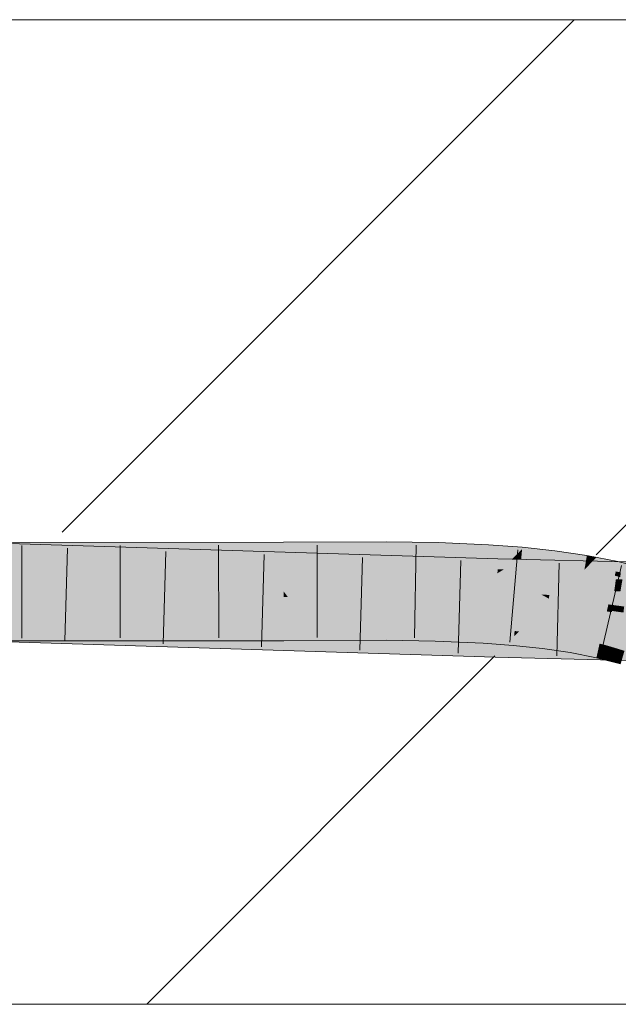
# Model space of a CAD drawing. Extents: x -620 to 300, y 62 to 1162.
# Tile 157 of 256: x 203.74 to 205.26, y 819.09 to 821.59. Entities that reach past the tile are written whole.
import ezdxf
from ezdxf.lldxf.tags import DXFTag

# ---------------------------------------------------------------- set-up
doc = ezdxf.new("R2010")
doc.units = 0
doc.layers.get('0').update_dxf_attribs({"lineweight": 13})
doc.layers.add('E_Detail_Linie_Text_Bem', color=7, linetype='Continuous', lineweight=13)
for name, color, linetype, lineweight, true_color in [('E_Detail_Wandschraffur', 7, 'Continuous', 5, 0xc0c0c0), ('E_Leerrohr 25-A06G94ES8I', 7, 'Continuous', 9, 0xff8000), ('E_Leerrohr 25-Shading', 7, 'Continuous', 9, 0xff8000)]:
    doc.layers.add(name, color=color, linetype=linetype, lineweight=lineweight, true_color=true_color)
tags = doc.linetypes.add('fein_strichliert', pattern=[4, 1, -2, 1]).pattern_tags.tags
tags[8:9] = [DXFTag(74, 4), DXFTag(75, 0), DXFTag(340, '0'), DXFTag(46, 0.0), DXFTag(50, 0.0), DXFTag(44, 0.0), DXFTag(45, 0.0)]
tags[6:7] = [DXFTag(74, 4), DXFTag(75, 0), DXFTag(340, '0'), DXFTag(46, 0.0), DXFTag(50, 0.0), DXFTag(44, 0.0), DXFTag(45, 0.0)]
tags[4:5] = [DXFTag(74, 4), DXFTag(75, 0), DXFTag(340, '0'), DXFTag(46, 0.0), DXFTag(50, 0.0), DXFTag(44, 0.0), DXFTag(45, 0.0)]

# ---------------------------------------------------------------- blocks, each defined once
blk = doc.blocks.new('Shading-A06G94338I', base_point=(158.1471, 818.0756))
at = {"layer": 'E_Leerrohr 25-Shading', "color": 43, "true_color": 0xd7ab7f}
for points in [[(203.6387, 820.2357), (204.6649, 820.2231), (203.639, 820.2522), (204.9556, 820.222)], [(203.639, 820.2522), (204.9556, 820.222), (203.6392, 820.2637), (204.9556, 820.2224)], [(203.7229, 820.236), (204.4114, 820.2387), (203.723, 820.2407), (204.4113, 820.2558)], [(203.723, 820.2407), (204.4113, 820.2558), (203.7232, 820.2526)], [(203.7232, 820.2526), (204.4113, 820.2558), (203.7234, 820.2638), (204.4113, 820.2645)], [(204.6721, 820.2578), (204.6721, 820.2657), (204.4113, 820.2558), (204.4113, 820.2645)], [(204.6721, 820.2402), (204.6721, 820.2578), (204.4114, 820.2387), (204.4113, 820.2558)], [(204.8036, 820.2565), (204.8038, 820.2635), (204.6721, 820.2578), (204.6721, 820.2657)], [(204.8031, 820.2396), (204.8036, 820.2565), (204.6721, 820.2402), (204.6721, 820.2578)], [(204.931, 820.2372), (204.9319, 820.2523), (204.8031, 820.2396), (204.8036, 820.2565)], [(204.9319, 820.2523), (204.9322, 820.258), (204.8036, 820.2565), (204.8038, 820.2635)], [(205.0049, 820.2347), (205.0172, 820.2471), (204.931, 820.2372), (204.9319, 820.2523)], [(205.0172, 820.2471), (205.0176, 820.2516), (204.9319, 820.2523), (204.9322, 820.258)], [(205.1003, 820.2399), (205.1006, 820.2427), (205.0172, 820.2471), (205.0176, 820.2516)], [(203.5284, 820.2325), (203.5283, 820.2306), (204.9549, 820.1957), (204.9546, 820.1858)], [(203.7534, 820.2267), (204.6649, 820.2231), (203.5284, 820.2345), (203.5285, 820.237)], [(203.5284, 820.2345), (203.5284, 820.2325), (203.7534, 820.2267)], [(203.6306, 820.2307), (204.4114, 820.2338), (203.6307, 820.2357), (204.4114, 820.2387)], [(204.4114, 820.231), (203.6306, 820.2296), (204.4114, 820.2278), (203.6306, 820.2271)], [(204.4114, 820.2338), (203.7228, 820.231), (204.4114, 820.231), (203.7228, 820.2297)], [(204.9549, 820.1957), (204.9555, 820.2195), (203.7534, 820.2267), (204.6649, 820.2231)], [(204.6721, 820.2361), (204.6721, 820.2402), (204.4114, 820.2338), (204.4114, 820.2387)], [(204.4114, 820.2338), (204.4114, 820.231), (204.6721, 820.2361), (204.6721, 820.2324)], [(204.4114, 820.231), (204.4114, 820.2278), (204.6721, 820.2324), (204.6721, 820.2291)], [(204.8029, 820.2339), (204.8031, 820.2396), (204.6721, 820.2361), (204.6721, 820.2402)], [(204.6721, 820.2361), (204.6721, 820.2324), (204.8029, 820.2339), (204.8028, 820.2307)], [(204.6721, 820.2324), (204.6721, 820.2291), (204.8028, 820.2307), (204.8027, 820.227)], [(204.8028, 820.2307), (204.8027, 820.227), (204.9304, 820.2261), (204.9302, 820.2214)], [(204.8029, 820.2339), (204.8028, 820.2307), (204.9305, 820.2276), (204.9304, 820.2261)], [(204.9305, 820.2276), (204.931, 820.2372), (204.8029, 820.2339), (204.8031, 820.2396)], [(204.9304, 820.2261), (204.9302, 820.2214), (205.0148, 820.2208), (205.0143, 820.2151)], [(204.9305, 820.2276), (204.9304, 820.2261), (204.9925, 820.2222)], [(204.9925, 820.2222), (205.0049, 820.2347), (204.9305, 820.2276), (204.931, 820.2372)], [(205.0148, 820.2208), (205.016, 820.2344), (204.9925, 820.2222), (205.0049, 820.2347)], [(205.016, 820.2344), (205.0172, 820.2471), (205.0049, 820.2347)], [(205.016, 820.2344), (205.0148, 820.2208), (205.099, 820.2302), (205.0969, 820.2133)], [(205.1003, 820.2399), (205.0172, 820.2471), (205.099, 820.2302), (205.016, 820.2344)], [(205.099, 820.2302), (205.0969, 820.2133), (205.1807, 820.2245), (205.1771, 820.2033)], [(205.1817, 820.2299), (205.1003, 820.2399), (205.1807, 820.2245), (205.099, 820.2302)], [(205.1817, 820.2299), (205.1818, 820.2307), (205.1003, 820.2399), (205.1006, 820.2427)], [(205.2057, 820.226), (205.1817, 820.2299), (205.2023, 820.2225), (205.1807, 820.2245)], [(205.2057, 820.226), (205.1818, 820.2307), (205.1817, 820.2299)], [(205.2433, 820.2187), (205.2057, 820.226), (205.2023, 820.2225)], [(204.9555, 820.2195), (204.9556, 820.222), (204.6649, 820.2231)], [(204.9555, 820.2195), (204.9549, 820.1957), (205.0106, 820.2191), (204.9707, 820.1954)], [(205.0139, 820.221), (204.9556, 820.222), (205.0106, 820.2191), (204.9555, 820.2195)], [(205.0139, 820.221), (204.9556, 820.2224), (204.9556, 820.222)], [(204.9707, 820.1954), (205.1404, 820.218), (205.0106, 820.2191)], [(205.2616, 820.215), (205.1404, 820.218), (205.2587, 820.194), (204.9707, 820.1954)], [(205.1404, 820.218), (205.0139, 820.221), (205.0106, 820.2191)], [(205.0148, 820.2208), (205.0143, 820.2151), (205.0969, 820.2133), (205.096, 820.2064)], [(205.0969, 820.2133), (205.096, 820.2064), (205.1771, 820.2033), (205.1756, 820.1946)], [(205.1771, 820.2033), (205.1756, 820.1946), (205.183, 820.2023)], [(205.183, 820.2023), (205.1756, 820.1946), (205.2552, 820.1904), (205.2528, 820.1795)], [(205.1807, 820.2245), (205.1771, 820.2033), (205.2023, 820.2225), (205.183, 820.2023)], [(205.2608, 820.2153), (205.2433, 820.2187), (205.183, 820.2023), (205.2023, 820.2225)], [(205.2608, 820.2153), (205.183, 820.2023), (205.2552, 820.1904)], [(205.2552, 820.1904), (205.2882, 820.1833), (205.2608, 820.2153), (205.2916, 820.2074)], [(205.3942, 820.2119), (205.2616, 820.215), (205.3884, 820.1934), (205.2587, 820.194)], [(204.9549, 820.1957), (204.9546, 820.1858), (204.9707, 820.1954)], [(205.377, 820.1812), (205.4662, 820.1857), (204.9546, 820.1858), (204.9707, 820.1954)], [(205.377, 820.1812), (204.9546, 820.1858), (205.2566, 820.1785)], [(205.2587, 820.194), (204.9707, 820.1954), (205.2581, 820.1898)], [(205.2681, 820.1876), (205.2552, 820.1904), (205.2665, 820.176), (205.2528, 820.1795)], [(205.3024, 820.1774), (205.377, 820.1812), (205.2566, 820.1785)], [(205.3864, 820.1873), (205.3884, 820.1934), (205.2581, 820.1898), (205.2587, 820.194)], [(203.5224, 820.0494), (204.9495, 820.0028), (203.5225, 820.0533), (204.9497, 820.0087)], [(203.6359, 820.0497), (204.9497, 820.0087), (203.6359, 820.0503), (204.9497, 820.0091)], [(203.7197, 820.0354), (204.4116, 820.0381), (203.7199, 820.0462), (204.4116, 820.0507)], [(203.72, 820.0504), (203.7199, 820.0462), (204.4116, 820.0511), (204.4116, 820.0507)], [(204.4116, 820.0381), (204.4776, 820.0387), (204.4116, 820.0511), (204.4777, 820.0514)], [(204.4776, 820.0387), (204.6716, 820.0404), (204.4777, 820.0514), (204.6717, 820.0523)], [(204.6716, 820.0404), (204.7971, 820.0383), (204.6717, 820.0523), (204.7975, 820.0497)], [(204.7975, 820.0497), (204.7975, 820.0503), (204.6717, 820.0523)], [(204.7975, 820.0497), (204.9202, 820.0432), (204.7975, 820.0503), (204.9203, 820.0443)], [(204.9203, 820.0443), (204.9203, 820.0449), (204.7975, 820.0503)], [(203.5213, 820.0173), (204.9487, 819.9725), (203.522, 820.039), (204.9491, 819.989)], [(203.522, 820.039), (204.9491, 819.989), (203.5224, 820.0494), (204.9495, 820.0028)], [(203.7194, 820.0138), (204.4117, 820.0145), (203.7197, 820.0354), (204.4116, 820.0381)], [(204.4116, 820.0381), (204.4117, 820.0145), (204.4776, 820.0387), (204.4774, 820.0148)], [(204.4774, 820.0148), (204.6716, 820.0157), (204.4776, 820.0387), (204.6716, 820.0404)], [(204.6716, 820.0157), (204.7964, 820.0137), (204.6716, 820.0404), (204.7971, 820.0383)], [(204.7964, 820.0137), (204.9183, 820.0084), (204.7971, 820.0383), (204.9196, 820.0322)], [(204.7971, 820.0383), (204.9196, 820.0322), (204.7975, 820.0497), (204.9202, 820.0432)], [(204.9183, 820.0084), (204.9949, 820.0026), (204.9196, 820.0322), (204.997, 820.0254)], [(204.9196, 820.0322), (204.997, 820.0254), (204.9202, 820.0432), (204.998, 820.036)], [(204.9202, 820.0432), (204.998, 820.036), (204.9203, 820.0443), (204.9981, 820.0374)], [(204.9981, 820.0374), (204.9982, 820.0391), (204.9203, 820.0443), (204.9203, 820.0449)], [(204.9949, 820.0026), (205.0692, 819.9946), (204.997, 820.0254), (205.0719, 820.0159)], [(204.997, 820.0254), (205.0093, 820.0379), (204.9982, 820.0391)], [(205.0064, 820.0349), (204.997, 820.0254), (205.0732, 820.0262), (205.0719, 820.0159)], [(205.0093, 820.0379), (205.0064, 820.0349), (205.0736, 820.0299), (205.0732, 820.0262)], [(205.0736, 820.0299), (205.0738, 820.0309), (205.0093, 820.0379)], [(205.0732, 820.0262), (205.0719, 820.0159), (205.1447, 820.0134), (205.143, 820.0035)], [(205.0736, 820.0299), (205.0732, 820.0262), (205.1454, 820.0175), (205.1447, 820.0134)], [(205.0736, 820.0299), (205.1454, 820.0175), (205.0738, 820.0309), (205.1458, 820.0198)], [(205.1458, 820.0198), (205.1459, 820.0204), (205.0738, 820.0309)], [(205.2021, 819.9968), (204.9495, 820.0028), (205.2017, 819.9824), (204.9491, 819.989)], [(205.2023, 820.0031), (204.9497, 820.0091), (205.2021, 819.9968), (204.9495, 820.0028)], [(205.0692, 819.9946), (205.1397, 819.9843), (205.0719, 820.0159), (205.143, 820.0035)], [(205.1397, 819.9843), (205.206, 819.9713), (205.143, 820.0035), (205.2098, 819.9879)], [(205.1447, 820.0134), (205.143, 820.0035), (205.2119, 819.9974), (205.2098, 819.9879)], [(205.1454, 820.0175), (205.1447, 820.0134), (205.2129, 820.0019), (205.2119, 819.9974)], [(205.1454, 820.0175), (205.2129, 820.0019), (205.1458, 820.0198), (205.2137, 820.0052)], [(205.1458, 820.0198), (205.2137, 820.0052), (205.1459, 820.0204), (205.2139, 820.0064)], [(205.2139, 820.0064), (205.2141, 820.007), (205.1459, 820.0204)], [(205.6183, 819.9869), (205.6329, 819.9927), (205.2021, 819.9968), (205.2023, 820.0031)], [(205.2129, 820.0019), (205.2098, 819.9879), (205.2329, 819.9958), (205.2309, 819.9814)], [(205.2137, 820.0052), (205.2129, 820.0019), (205.2252, 820.002)], [(205.2329, 819.9958), (205.2334, 819.9996), (205.2129, 820.0019), (205.2252, 820.002)], [(205.2141, 820.007), (205.2137, 820.0052), (205.2337, 820.002), (205.2252, 820.002)], [(205.2334, 819.9996), (205.2337, 820.002), (205.2252, 820.002)], [(205.2616, 819.9936), (205.2337, 820.002), (205.2607, 819.9874), (205.2329, 819.9958)], [(205.2337, 820.002), (205.2773, 819.9888), (205.2618, 819.9949), (205.2777, 819.9901)], [(205.2017, 819.9824), (204.9491, 819.989), (205.2012, 819.9664), (204.9487, 819.9725)], [(205.2012, 819.9664), (205.7193, 819.954), (205.2017, 819.9824), (205.686, 819.9698)], [(205.6459, 819.9708), (205.6513, 819.9861), (205.2017, 819.9824), (205.2021, 819.9968)], [(205.2098, 819.9879), (205.206, 819.9713), (205.2309, 819.9814), (205.2287, 819.9656)], [(205.2309, 819.9814), (205.2287, 819.9656), (205.2587, 819.9728), (205.2567, 819.9584)], [(205.2329, 819.9958), (205.2309, 819.9814), (205.2607, 819.9874), (205.2587, 819.9728)], [(205.2587, 819.9728), (205.2715, 819.9689), (205.2607, 819.9874), (205.2756, 819.9828)], [(205.2773, 819.9888), (205.2616, 819.9936), (205.2756, 819.9828), (205.2607, 819.9874)], [(205.2567, 819.9584), (205.2677, 819.9556), (205.2587, 819.9728), (205.2715, 819.9689)]]:
    blk.add_solid(points, dxfattribs=at)
at = {"layer": 'E_Leerrohr 25-Shading', "color": 31, "true_color": 0xfabd7f}
for points in [[(204.9545, 820.1815), (204.9546, 820.1858), (203.5283, 820.2306)], [(203.6306, 820.2271), (204.4114, 820.1949), (203.6386, 820.2271), (204.4114, 820.1977)], [(203.6378, 820.1756), (204.9535, 820.1459), (203.6386, 820.2267), (204.9545, 820.1815)], [(204.4114, 820.1977), (204.4114, 820.2278), (203.6386, 820.2271)], [(204.672, 820.1876), (204.6721, 820.2291), (204.4114, 820.1977), (204.4114, 820.2278)], [(204.8014, 820.1831), (204.8027, 820.227), (204.672, 820.1876), (204.6721, 820.2291)], [(204.9278, 820.1794), (204.9302, 820.2214), (204.8014, 820.1831), (204.8027, 820.227)], [(203.722, 820.175), (204.4115, 820.1707), (203.7227, 820.2233), (204.4114, 820.1949)], [(205.0108, 820.1776), (205.0143, 820.2151), (204.9278, 820.1794), (204.9302, 820.2214)], [(205.0922, 820.1763), (205.096, 820.2064), (205.0108, 820.1776), (205.0143, 820.2151)], [(205.1727, 820.1776), (205.1756, 820.1946), (205.0924, 820.1775), (205.096, 820.2064)], [(203.5266, 820.1781), (203.5258, 820.1531), (204.9535, 820.1459), (204.9526, 820.1126)], [(204.4115, 820.1707), (203.722, 820.175), (204.4115, 820.1405), (203.7215, 820.1489)], [(204.4114, 820.1949), (204.672, 820.184), (204.4114, 820.1977), (204.672, 820.1876)], [(204.4115, 820.1707), (204.6719, 820.1695), (204.4114, 820.1949), (204.672, 820.184)], [(204.6719, 820.1695), (204.801, 820.1675), (204.672, 820.184), (204.8013, 820.1792)], [(204.672, 820.184), (204.8013, 820.1792), (204.672, 820.1876), (204.8014, 820.1831)], [(204.801, 820.1675), (204.9269, 820.1639), (204.8013, 820.1792), (204.9276, 820.1751)], [(204.8013, 820.1792), (204.9276, 820.1751), (204.8014, 820.1831), (204.9278, 820.1794)], [(204.9269, 820.1639), (205.0093, 820.1603), (204.9276, 820.1751), (205.0104, 820.173)], [(204.9276, 820.1751), (205.0104, 820.173), (204.9278, 820.1794), (205.0108, 820.1776)], [(205.2555, 820.1706), (204.9545, 820.1815), (205.2514, 820.1403), (204.9535, 820.1459)], [(205.2555, 820.1706), (205.2563, 820.1759), (204.9545, 820.1815), (204.9546, 820.1858)], [(205.2563, 820.1759), (205.2566, 820.1785), (204.9546, 820.1858)], [(205.0104, 820.173), (205.0916, 820.1715), (205.0108, 820.1776), (205.0922, 820.1763)], [(205.0916, 820.1715), (205.1715, 820.1707), (205.0922, 820.1763), (205.1724, 820.1757)], [(205.0922, 820.1763), (205.1724, 820.1757), (205.0924, 820.1775), (205.1727, 820.1776)], [(205.1715, 820.1707), (205.2508, 820.1705), (205.1724, 820.1757), (205.252, 820.1758)], [(205.252, 820.1758), (205.2528, 820.1795), (205.1724, 820.1757), (205.1756, 820.1946)], [(205.2865, 820.1709), (205.2528, 820.1795), (205.2508, 820.1705)], [(205.3006, 820.169), (205.3024, 820.1774), (205.2555, 820.1706), (205.2566, 820.1785)], [(204.9526, 820.1126), (203.5258, 820.1531), (204.9522, 820.0984), (203.5255, 820.1436)], [(204.4115, 820.1395), (204.6719, 820.1407), (204.4115, 820.1707), (204.6719, 820.1695)], [(204.6719, 820.1695), (204.6719, 820.1407), (204.801, 820.1675), (204.8001, 820.14)], [(204.801, 820.1675), (204.8001, 820.14), (204.9269, 820.1639), (204.9255, 820.1375)], [(204.9252, 820.1332), (205.0063, 820.1271), (204.9269, 820.1639), (205.0093, 820.1603)], [(205.0653, 820.1317), (205.0093, 820.1603), (205.0069, 820.1346)], [(205.0093, 820.1603), (205.0896, 820.1555), (205.0104, 820.173), (205.0916, 820.1715)], [(205.0896, 820.1555), (205.0093, 820.1603), (205.0864, 820.1306), (205.0653, 820.1317)], [(205.1679, 820.1492), (205.0896, 820.1555), (205.1638, 820.1251), (205.0864, 820.1306)], [(205.0896, 820.1555), (205.1679, 820.1492), (205.0916, 820.1715), (205.1715, 820.1707)], [(205.1679, 820.1492), (205.2442, 820.1412), (205.1715, 820.1707), (205.2508, 820.1705)], [(205.2442, 820.1412), (205.2865, 820.1709), (205.2508, 820.1705)], [(205.2442, 820.1412), (205.3187, 820.1313), (205.2865, 820.1709), (205.3272, 820.1605)], [(205.2671, 820.14), (205.2722, 820.17), (205.2514, 820.1403), (205.2555, 820.1706)], [(204.9497, 820.0091), (204.9521, 820.0975), (203.5225, 820.0539), (203.5254, 820.1422)], [(204.9521, 820.0975), (204.9522, 820.0984), (203.6372, 820.1387), (203.7213, 820.1375)], [(203.7213, 820.1372), (203.72, 820.0504), (204.4115, 820.1258), (204.4116, 820.0511)], [(204.4115, 820.1281), (203.7214, 820.1388), (204.4115, 820.1258), (203.7213, 820.1372)], [(203.7214, 820.1388), (204.4115, 820.1405), (203.7216, 820.1489)], [(204.4115, 820.1405), (203.7214, 820.1388), (204.4115, 820.1395)], [(203.7214, 820.1388), (204.4115, 820.1281), (204.4115, 820.1395)], [(204.4115, 820.1395), (204.6719, 820.1378), (204.4789, 820.1398)], [(204.6719, 820.1378), (204.4115, 820.1395), (204.6718, 820.1246), (204.4201, 820.128)], [(204.4201, 820.128), (204.4115, 820.1395), (204.4115, 820.1281)], [(204.4115, 820.1281), (204.4115, 820.1258), (204.4201, 820.128), (204.4219, 820.1257)], [(204.4115, 820.1258), (204.4116, 820.0535), (204.4219, 820.1257), (204.4777, 820.0514)], [(204.6718, 820.1246), (204.4201, 820.128), (204.6718, 820.122), (204.4219, 820.1257)], [(204.4219, 820.1257), (204.4777, 820.0514), (204.6718, 820.122), (204.6717, 820.0523)], [(204.6719, 820.1378), (204.6719, 820.1407), (204.4789, 820.1398)], [(204.6719, 820.1378), (204.6718, 820.1246), (204.8, 820.1351), (204.7996, 820.1215)], [(204.6719, 820.1407), (204.8001, 820.1386), (204.8001, 820.14)], [(204.8, 820.1351), (204.8001, 820.1386), (204.6719, 820.1378), (204.6719, 820.1407)], [(204.8, 820.1351), (204.7996, 820.1215), (204.9251, 820.1308), (204.9243, 820.1168)], [(204.9251, 820.1308), (204.9252, 820.1332), (204.8, 820.1351), (204.8001, 820.1386)], [(204.8001, 820.14), (204.8001, 820.1386), (204.9255, 820.1375), (204.9252, 820.1332)], [(204.9251, 820.1308), (204.9243, 820.1168), (205.0062, 820.1268), (205.0049, 820.1125)], [(205.0062, 820.1268), (205.0063, 820.1271), (204.9251, 820.1308), (204.9252, 820.1332)], [(205.3296, 820.1388), (204.9535, 820.1459), (205.3204, 820.1035), (204.9526, 820.1126)], [(205.0834, 820.107), (205.0849, 820.1187), (205.0049, 820.1125), (205.0063, 820.1271)], [(205.0063, 820.1271), (205.0853, 820.1215), (205.0066, 820.1312), (205.0745, 820.127)], [(205.0853, 820.1215), (205.0063, 820.1271), (205.015, 820.1262)], [(205.0745, 820.127), (205.0653, 820.1317), (205.0066, 820.1312), (205.0069, 820.1346)], [(205.015, 820.1262), (205.0849, 820.1187), (205.0853, 820.1215)], [(205.0653, 820.1317), (205.0853, 820.1215), (205.0864, 820.1306)], [(205.0864, 820.1306), (205.0853, 820.1215), (205.1638, 820.1251), (205.162, 820.1149)], [(205.1679, 820.1492), (205.162, 820.1149), (205.2442, 820.1412), (205.2365, 820.1068)], [(205.2816, 820.1363), (205.2442, 820.1412), (205.2767, 820.1012), (205.2365, 820.1068)], [(204.6718, 820.122), (204.6717, 820.0523), (204.7995, 820.1188), (204.7975, 820.0503)], [(204.7996, 820.1215), (204.6718, 820.1246), (204.7995, 820.1188), (204.6718, 820.122)], [(204.7995, 820.1188), (204.7975, 820.0503), (204.9241, 820.114), (204.9203, 820.0449)], [(204.9243, 820.1168), (204.7996, 820.1215), (204.9241, 820.114), (204.7995, 820.1188)], [(204.9241, 820.114), (204.9203, 820.0449), (205.0047, 820.1096), (204.9982, 820.0391)], [(205.0049, 820.1125), (204.9243, 820.1168), (205.0047, 820.1096), (204.9241, 820.114)], [(205.287, 820.1043), (204.9526, 820.1126), (205.2839, 820.0895), (204.9521, 820.0975)], [(205.0047, 820.1096), (204.9982, 820.0391), (205.083, 820.1041), (205.0738, 820.0309)], [(205.0049, 820.1125), (205.0047, 820.1096), (205.0834, 820.107), (205.083, 820.1041)], [(205.159, 820.0972), (205.083, 820.1041), (205.1467, 820.0251), (205.0755, 820.0448)], [(205.0834, 820.107), (205.083, 820.1041), (205.1595, 820.1002), (205.159, 820.0972)], [(205.1595, 820.1002), (205.1608, 820.1075), (205.0834, 820.107), (205.0849, 820.1187)], [(205.162, 820.1149), (205.0853, 820.1215), (205.161, 820.1089), (205.0849, 820.1187)], [(205.0849, 820.1187), (205.1608, 820.1075), (205.161, 820.1089)], [(205.1595, 820.1002), (205.159, 820.0972), (205.2331, 820.0919), (205.2324, 820.0889)], [(205.2331, 820.0919), (205.2334, 820.0933), (205.1595, 820.1002), (205.1608, 820.1075)], [(205.162, 820.1149), (205.1608, 820.1075), (205.2365, 820.1068), (205.2334, 820.0933)], [(205.246, 820.0901), (205.2481, 820.1051), (205.2334, 820.0933), (205.2365, 820.1068)], [(205.2481, 820.1051), (205.246, 820.0901), (205.2767, 820.1012), (205.2756, 820.0932)], [(205.3963, 820.0868), (204.9521, 820.0975), (205.6329, 819.9927), (204.9497, 820.0091)], [(205.2324, 820.0889), (205.159, 820.0972), (205.2141, 820.007), (205.1467, 820.0251)], [(205.2324, 820.0889), (205.2141, 820.007), (205.2456, 820.087), (205.2337, 820.002)], [(205.246, 820.0901), (205.2331, 820.0919), (205.2456, 820.087), (205.2324, 820.0889)], [(205.2334, 820.0933), (205.2331, 820.0919), (205.246, 820.0901)], [(205.246, 820.0901), (205.2337, 820.002), (205.2741, 820.0829), (205.2618, 819.9949)], [(205.2756, 820.0932), (205.246, 820.0901), (205.2746, 820.086)], [(205.3043, 820.0818), (205.246, 820.0901), (205.3034, 820.0787), (205.2741, 820.0829)], [(204.4116, 820.0511), (204.4777, 820.0514), (204.4116, 820.0535)], [(205.0755, 820.0448), (205.0738, 820.0309), (205.1467, 820.0251), (205.1459, 820.0204)], [(205.1467, 820.0251), (205.1459, 820.0204), (205.2141, 820.007)]]:
    blk.add_solid(points, dxfattribs=at)
blk = doc.blocks.new('Referenz-A06G94EY8I')
at = {"layer": 'E_Detail_Linie_Text_Bem', "linetype": 'Continuous', "ltscale": 0.13}
for p, q in [((176.2825, 821.5913), (236.2606, 821.5913)), ((236.2606, 819.0913), (188.2825, 819.0913))]:
    blk.add_line(p, q, dxfattribs=at)
at = {"layer": 'E_Detail_Wandschraffur', "linetype": 'fein_strichliert', "ltscale": 0.13}
blk.add_line((203.8482, 820.2901), (205.1494, 821.5913), dxfattribs=at)
at = {"layer": 'E_Detail_Wandschraffur', "linetype": 'ByBlock', "ltscale": 0.13}
for p, q in [((205.2052, 820.2328), (206.5636, 821.5913)), ((204.0636, 819.0913), (204.9481, 819.9757))]:
    blk.add_line(p, q, dxfattribs=at)
at = {"layer": 'E_Leerrohr 25-A06G94ES8I', "linetype": 'Continuous', "ltscale": 0.13}
for p, q in [((204.4113, 820.2645), (202.5001, 820.2626)), ((204.9556, 820.2224), (203.5295, 820.2672)), ((203.7464, 820.2563), (203.7461, 820.0213)), ((203.9963, 820.2566), (203.9962, 820.0216)), ((204.2461, 820.2568), (204.2463, 820.0218)), ((204.6721, 820.2657), (204.4113, 820.2645)), ((204.4962, 820.2574), (204.4963, 820.0224)), ((204.8038, 820.2636), (204.6721, 820.2657)), ((204.7483, 820.257), (204.7441, 820.022)), ((204.9322, 820.258), (204.8038, 820.2636)), ((205.0176, 820.2516), (204.9322, 820.258)), ((205.1006, 820.2427), (205.0176, 820.2516)), ((203.8625, 820.2492), (203.8551, 820.0143)), ((204.1122, 820.2414), (204.105, 820.0065)), ((204.362, 820.2335), (204.355, 819.9986)), ((204.6118, 820.2257), (204.605, 819.9908)), ((205.006, 820.2449), (204.9858, 820.0108)), ((205.1818, 820.2307), (205.1006, 820.2427)), ((205.2608, 820.2152), (205.1818, 820.2307)), ((204.8616, 820.2179), (204.855, 819.983)), ((206.3445, 820.189), (204.9556, 820.2224)), ((205.1113, 820.2112), (205.1051, 819.9762)), ((205.2696, 820.2053), (205.2162, 819.9764)), ((205.3374, 820.1957), (205.2608, 820.2152)), ((204.4117, 820.0145), (202.4985, 820.0126)), ((204.9487, 819.9725), (203.5213, 820.0173)), ((204.6716, 820.0157), (204.4117, 820.0145)), ((204.7964, 820.0137), (204.6716, 820.0157)), ((204.9183, 820.0084), (204.7964, 820.0137)), ((204.9949, 820.0026), (204.9183, 820.0084)), ((205.0692, 819.9946), (204.9949, 820.0026)), ((205.1397, 819.9843), (205.0692, 819.9946)), ((205.206, 819.9713), (205.1397, 819.9843)), ((206.3402, 819.9391), (204.9487, 819.9725)), ((205.2676, 819.9556), (205.206, 819.9713))]:
    blk.add_line(p, q, dxfattribs=at)

msp = doc.modelspace()

# ---------------------------------------------------------------- block references
at = {"color": 8, "lineweight": 25, "ltscale": 0.25, "true_color": 0x808080}
msp.add_blockref('Referenz-A06G94EY8I', (0, 0), dxfattribs=at)
msp.add_blockref('Shading-A06G94338I', (158.1471, 818.0756))

doc.saveas('drawing.dxf')
